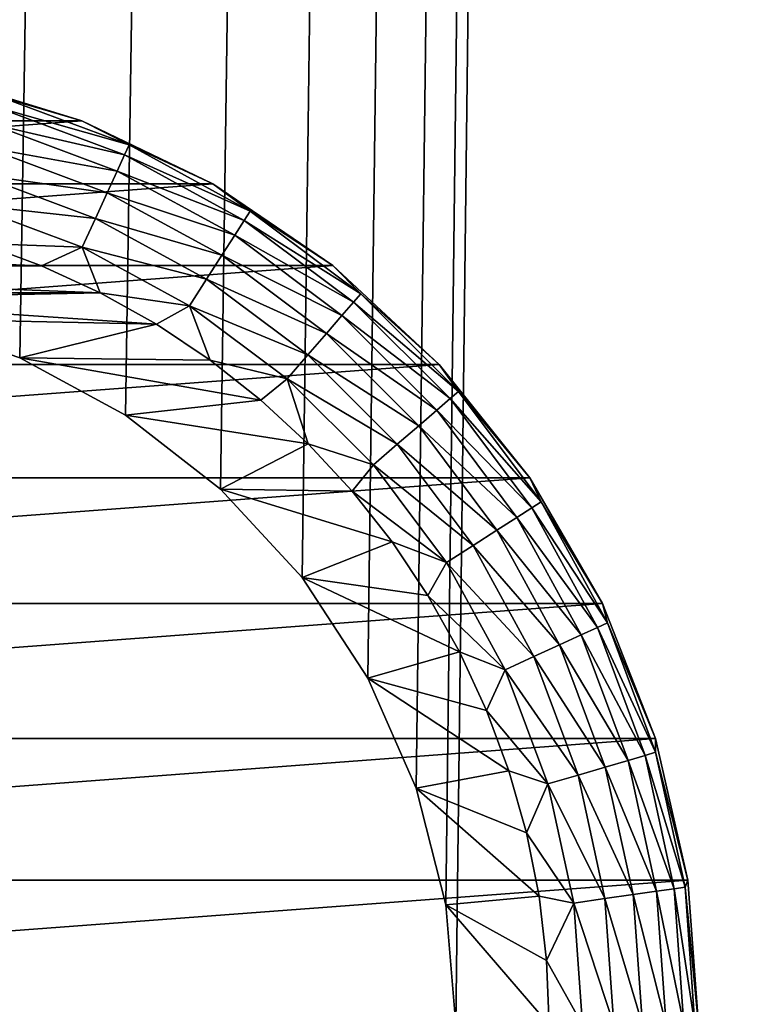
# Model space of a CAD drawing. Extents: x 0 to 500, y -78 to 1786.
# Tile 63 of 195: x 49 to 59, y 110 to 124. Entities that reach past the tile are written whole.
import ezdxf

# ---------------------------------------------------------------- set-up
doc = ezdxf.new("R2010")
doc.units = 0
doc.header["$LTSCALE"] = 52.148148
for name, color, linetype in [('115', 7, 'CONTINUOUS'), ('119', 7, 'CONTINUOUS'), ('120', 7, 'CONTINUOUS'), ('123', 7, 'CONTINUOUS'), ('129', 7, 'CONTINUOUS'), ('4', 7, 'CONTINUOUS'), ('6', 7, 'CONTINUOUS')]:
    doc.layers.add(name, color=color, linetype=linetype)

msp = doc.modelspace()

# ---------------------------------------------------------------- linework, layer by layer
at = {"layer": '115', "color": 7, "linetype": 'CONTINUOUS'}
for points in [[(48.917, 119.129, 15), (47.394, 119.652, 15), (48.917, 119.129, 26), (48.917, 119.129, 15)], [(48.917, 119.129, 26), (47.394, 119.652, 15), (47.394, 119.652, 26), (48.917, 119.129, 26)], [(50.333, 118.362, 15), (48.917, 119.129, 15), (50.333, 118.362, 26), (50.333, 118.362, 15)], [(50.333, 118.362, 26), (48.917, 119.129, 15), (48.917, 119.129, 26), (50.333, 118.362, 26)], [(51.604, 117.373, 15), (50.333, 118.362, 15), (51.604, 117.373, 26), (51.604, 117.373, 15)], [(51.604, 117.373, 26), (50.333, 118.362, 15), (50.333, 118.362, 26), (51.604, 117.373, 26)], [(52.694, 116.188, 15), (51.604, 117.373, 15), (52.694, 116.188, 26), (52.694, 116.188, 15)], [(52.694, 116.188, 26), (51.604, 117.373, 15), (51.604, 117.373, 26), (52.694, 116.188, 26)], [(53.575, 114.84, 15), (52.694, 116.188, 15), (53.575, 114.84, 26), (53.575, 114.84, 15)], [(53.575, 114.84, 26), (52.694, 116.188, 15), (52.694, 116.188, 26), (53.575, 114.84, 26)], [(54.222, 113.366, 15), (53.575, 114.84, 15), (54.222, 113.366, 26), (54.222, 113.366, 15)], [(54.222, 113.366, 26), (53.575, 114.84, 15), (53.575, 114.84, 26), (54.222, 113.366, 26)], [(54.617, 111.805, 15), (54.222, 113.366, 15), (54.617, 111.805, 26), (54.617, 111.805, 15)], [(54.617, 111.805, 26), (54.222, 113.366, 15), (54.222, 113.366, 26), (54.617, 111.805, 26)], [(54.75, 110.2, 15), (54.617, 111.805, 15), (54.75, 110.2, 26), (54.75, 110.2, 15)], [(54.75, 110.2, 26), (54.617, 111.805, 15), (54.617, 111.805, 26), (54.75, 110.2, 26)]]:
    msp.add_3dface(points, dxfattribs=at)
at = {"layer": '119', "color": 7, "linetype": 'CONTINUOUS'}
for points in [[(41.601, 120.662, 26), (49.21, 120.363, 26), (40.79, 120.363, 26), (41.601, 120.662, 26)], [(48.399, 120.662, 26), (49.21, 120.363, 26), (41.601, 120.662, 26), (48.399, 120.662, 26)], [(40.79, 120.363, 26), (49.994, 120.001, 26), (40.006, 120.001, 26), (40.79, 120.363, 26)], [(49.21, 120.363, 26), (49.994, 120.001, 26), (40.79, 120.363, 26), (49.21, 120.363, 26)], [(49.994, 120.001, 26), (45.805, 119.917, 26), (40.006, 120.001, 26), (49.994, 120.001, 26)], [(50.747, 119.579, 26), (45.805, 119.917, 26), (49.994, 120.001, 26), (50.747, 119.579, 26)], [(47.394, 119.652, 26), (45.805, 119.917, 26), (50.747, 119.579, 26), (47.394, 119.652, 26)], [(48.917, 119.129, 26), (47.394, 119.652, 26), (50.747, 119.579, 26), (48.917, 119.129, 26)], [(51.466, 119.099, 26), (48.917, 119.129, 26), (50.747, 119.579, 26), (51.466, 119.099, 26)], [(50.333, 118.362, 26), (48.917, 119.129, 26), (52.144, 118.564, 26), (50.333, 118.362, 26)], [(52.144, 118.564, 26), (48.917, 119.129, 26), (51.466, 119.099, 26), (52.144, 118.564, 26)], [(52.778, 117.978, 26), (50.333, 118.362, 26), (52.144, 118.564, 26), (52.778, 117.978, 26)], [(51.604, 117.373, 26), (50.333, 118.362, 26), (52.778, 117.978, 26), (51.604, 117.373, 26)], [(53.364, 117.344, 26), (51.604, 117.373, 26), (52.778, 117.978, 26), (53.364, 117.344, 26)], [(52.694, 116.188, 26), (51.604, 117.373, 26), (53.899, 116.666, 26), (52.694, 116.188, 26)], [(53.899, 116.666, 26), (51.604, 117.373, 26), (53.364, 117.344, 26), (53.899, 116.666, 26)], [(54.379, 115.947, 26), (52.694, 116.188, 26), (53.899, 116.666, 26), (54.379, 115.947, 26)], [(53.575, 114.84, 26), (52.694, 116.188, 26), (54.801, 115.194, 26), (53.575, 114.84, 26)], [(54.801, 115.194, 26), (52.694, 116.188, 26), (54.379, 115.947, 26), (54.801, 115.194, 26)], [(55.163, 114.409, 26), (53.575, 114.84, 26), (54.801, 115.194, 26), (55.163, 114.409, 26)], [(54.222, 113.366, 26), (53.575, 114.84, 26), (55.462, 113.599, 26), (54.222, 113.366, 26)], [(55.462, 113.599, 26), (53.575, 114.84, 26), (55.163, 114.409, 26), (55.462, 113.599, 26)], [(55.696, 112.768, 26), (54.222, 113.366, 26), (55.462, 113.599, 26), (55.696, 112.768, 26)], [(54.617, 111.805, 26), (54.222, 113.366, 26), (55.865, 111.921, 26), (54.617, 111.805, 26)], [(55.865, 111.921, 26), (54.222, 113.366, 26), (55.696, 112.768, 26), (55.865, 111.921, 26)], [(55.966, 111.063, 26), (54.617, 111.805, 26), (55.865, 111.921, 26), (55.966, 111.063, 26)], [(54.75, 110.2, 26), (54.617, 111.805, 26), (56, 110.2, 26), (54.75, 110.2, 26)], [(56, 110.2, 26), (54.617, 111.805, 26), (55.966, 111.063, 26), (56, 110.2, 26)]]:
    msp.add_3dface(points, dxfattribs=at)
at = {"layer": '120', "color": 7, "linetype": 'CONTINUOUS'}
for points in [[(47.893, 122.874, 76), (40.251, 122.301, 76), (49.749, 122.301, 76), (47.893, 122.874, 76)], [(40.251, 122.301, 76), (38.5, 121.458, 76), (49.749, 122.301, 76), (40.251, 122.301, 76)], [(49.749, 122.301, 76), (38.5, 121.458, 76), (51.5, 121.458, 76), (49.749, 122.301, 76)], [(38.5, 121.458, 76), (36.895, 120.364, 76), (51.5, 121.458, 76), (38.5, 121.458, 76)], [(51.5, 121.458, 76), (36.895, 120.364, 76), (53.105, 120.364, 76), (51.5, 121.458, 76)], [(36.895, 120.364, 76), (35.47, 119.042, 76), (53.105, 120.364, 76), (36.895, 120.364, 76)], [(53.105, 120.364, 76), (35.47, 119.042, 76), (54.53, 119.042, 76), (53.105, 120.364, 76)], [(35.47, 119.042, 76), (34.259, 117.523, 76), (54.53, 119.042, 76), (35.47, 119.042, 76)], [(54.53, 119.042, 76), (34.259, 117.523, 76), (55.741, 117.523, 76), (54.53, 119.042, 76)], [(34.259, 117.523, 76), (33.287, 115.84, 76), (55.741, 117.523, 76), (34.259, 117.523, 76)], [(55.741, 117.523, 76), (33.287, 115.84, 76), (56.713, 115.84, 76), (55.741, 117.523, 76)], [(33.287, 115.84, 76), (32.578, 114.032, 76), (56.713, 115.84, 76), (33.287, 115.84, 76)], [(56.713, 115.84, 76), (32.578, 114.032, 76), (57.422, 114.032, 76), (56.713, 115.84, 76)], [(32.578, 114.032, 76), (32.145, 112.138, 76), (57.422, 114.032, 76), (32.578, 114.032, 76)], [(57.422, 114.032, 76), (32.145, 112.138, 76), (57.855, 112.138, 76), (57.422, 114.032, 76)], [(32, 110.2, 76), (58, 110.2, 76), (57.855, 112.138, 76), (32, 110.2, 76)], [(32.145, 112.138, 76), (32, 110.2, 76), (57.855, 112.138, 76), (32.145, 112.138, 76)]]:
    msp.add_3dface(points, dxfattribs=at)
at = {"layer": '123', "color": 7, "linetype": 'CONTINUOUS'}
for points in [[(47.893, 122.874, 76), (49.749, 122.301, 76), (47.893, 122.874, 28), (47.893, 122.874, 76)], [(47.893, 122.874, 28), (49.749, 122.301, 76), (49.749, 122.301, 28), (47.893, 122.874, 28)], [(49.749, 122.301, 76), (51.5, 121.458, 76), (49.749, 122.301, 28), (49.749, 122.301, 76)], [(49.749, 122.301, 28), (51.5, 121.458, 76), (51.5, 121.458, 28), (49.749, 122.301, 28)], [(51.5, 121.458, 76), (53.105, 120.364, 76), (51.5, 121.458, 28), (51.5, 121.458, 76)], [(51.5, 121.458, 28), (53.105, 120.364, 76), (53.105, 120.364, 28), (51.5, 121.458, 28)], [(53.105, 120.364, 76), (54.53, 119.042, 76), (53.105, 120.364, 28), (53.105, 120.364, 76)], [(53.105, 120.364, 28), (54.53, 119.042, 76), (54.53, 119.042, 28), (53.105, 120.364, 28)], [(54.53, 119.042, 76), (55.741, 117.523, 76), (54.53, 119.042, 28), (54.53, 119.042, 76)], [(54.53, 119.042, 28), (55.741, 117.523, 76), (55.741, 117.523, 28), (54.53, 119.042, 28)], [(55.741, 117.523, 76), (56.713, 115.84, 76), (55.741, 117.523, 28), (55.741, 117.523, 76)], [(55.741, 117.523, 28), (56.713, 115.84, 76), (56.713, 115.84, 28), (55.741, 117.523, 28)], [(56.713, 115.84, 76), (57.422, 114.032, 76), (56.713, 115.84, 28), (56.713, 115.84, 76)], [(56.713, 115.84, 28), (57.422, 114.032, 76), (57.422, 114.032, 28), (56.713, 115.84, 28)], [(57.422, 114.032, 76), (57.855, 112.138, 76), (57.422, 114.032, 28), (57.422, 114.032, 76)], [(57.422, 114.032, 28), (57.855, 112.138, 76), (57.855, 112.138, 28), (57.422, 114.032, 28)], [(57.855, 112.138, 76), (58, 110.2, 76), (57.855, 112.138, 28), (57.855, 112.138, 76)], [(57.855, 112.138, 28), (58, 110.2, 76), (58, 110.2, 28), (57.855, 112.138, 28)]]:
    msp.add_3dface(points, dxfattribs=at)
at = {"layer": '129', "color": 7, "linetype": 'CONTINUOUS'}
for points in [[(47.893, 122.874, 28), (49.749, 122.301, 28), (48.649, 122.626, 27.557), (47.893, 122.874, 28)], [(50.38, 121.98, 27.557), (48.607, 122.484, 27.134), (48.649, 122.626, 27.557), (50.38, 121.98, 27.557)], [(49.749, 122.301, 28), (50.38, 121.98, 27.557), (48.649, 122.626, 27.557), (49.749, 122.301, 28)], [(50.318, 121.846, 27.134), (48.54, 122.256, 26.754), (48.607, 122.484, 27.134), (50.318, 121.846, 27.134)], [(50.318, 121.846, 27.134), (48.607, 122.484, 27.134), (50.38, 121.98, 27.557), (50.318, 121.846, 27.134)], [(50.219, 121.629, 26.754), (48.451, 121.952, 26.437), (48.54, 122.256, 26.754), (50.219, 121.629, 26.754)], [(50.219, 121.629, 26.754), (48.54, 122.256, 26.754), (50.318, 121.846, 27.134), (50.219, 121.629, 26.754)], [(49.749, 122.301, 28), (51.5, 121.458, 28), (50.38, 121.98, 27.557), (49.749, 122.301, 28)], [(50.088, 121.341, 26.437), (48.344, 121.587, 26.198), (48.451, 121.952, 26.437), (50.088, 121.341, 26.437)], [(50.088, 121.341, 26.437), (48.451, 121.952, 26.437), (50.219, 121.629, 26.754), (50.088, 121.341, 26.437)], [(52.001, 121.095, 27.557), (50.318, 121.846, 27.134), (50.38, 121.98, 27.557), (52.001, 121.095, 27.557)], [(51.5, 121.458, 28), (52.001, 121.095, 27.557), (50.38, 121.98, 27.557), (51.5, 121.458, 28)], [(51.922, 120.97, 27.134), (50.219, 121.629, 26.754), (50.318, 121.846, 27.134), (51.922, 120.97, 27.134)], [(51.922, 120.97, 27.134), (50.318, 121.846, 27.134), (52.001, 121.095, 27.557), (51.922, 120.97, 27.134)], [(49.93, 120.996, 26.198), (48.224, 121.181, 26.05), (48.344, 121.587, 26.198), (49.93, 120.996, 26.198)], [(49.93, 120.996, 26.198), (48.344, 121.587, 26.198), (50.088, 121.341, 26.437), (49.93, 120.996, 26.198)], [(51.793, 120.77, 26.754), (50.088, 121.341, 26.437), (50.219, 121.629, 26.754), (51.793, 120.77, 26.754)], [(51.793, 120.77, 26.754), (50.219, 121.629, 26.754), (51.922, 120.97, 27.134), (51.793, 120.77, 26.754)], [(51.5, 121.458, 28), (53.105, 120.364, 28), (52.001, 121.095, 27.557), (51.5, 121.458, 28)], [(51.622, 120.503, 26.437), (49.93, 120.996, 26.198), (50.088, 121.341, 26.437), (51.622, 120.503, 26.437)], [(51.622, 120.503, 26.437), (50.088, 121.341, 26.437), (51.793, 120.77, 26.754), (51.622, 120.503, 26.437)], [(49.754, 120.611, 26.05), (48.399, 120.662, 26), (48.224, 121.181, 26.05), (49.754, 120.611, 26.05)], [(49.754, 120.611, 26.05), (48.224, 121.181, 26.05), (49.93, 120.996, 26.198), (49.754, 120.611, 26.05)], [(53.481, 119.987, 27.557), (51.922, 120.97, 27.134), (52.001, 121.095, 27.557), (53.481, 119.987, 27.557)], [(53.105, 120.364, 28), (53.481, 119.987, 27.557), (52.001, 121.095, 27.557), (53.105, 120.364, 28)], [(51.416, 120.184, 26.198), (49.754, 120.611, 26.05), (49.93, 120.996, 26.198), (51.416, 120.184, 26.198)], [(51.416, 120.184, 26.198), (49.93, 120.996, 26.198), (51.622, 120.503, 26.437), (51.416, 120.184, 26.198)], [(53.384, 119.876, 27.134), (51.793, 120.77, 26.754), (51.922, 120.97, 27.134), (53.384, 119.876, 27.134)], [(53.384, 119.876, 27.134), (51.922, 120.97, 27.134), (53.481, 119.987, 27.557), (53.384, 119.876, 27.134)], [(53.228, 119.696, 26.754), (51.622, 120.503, 26.437), (51.793, 120.77, 26.754), (53.228, 119.696, 26.754)], [(53.228, 119.696, 26.754), (51.793, 120.77, 26.754), (53.384, 119.876, 27.134), (53.228, 119.696, 26.754)], [(49.21, 120.363, 26), (48.399, 120.662, 26), (49.754, 120.611, 26.05), (49.21, 120.363, 26)], [(49.994, 120.001, 26), (49.21, 120.363, 26), (49.754, 120.611, 26.05), (49.994, 120.001, 26)], [(51.188, 119.828, 26.05), (49.994, 120.001, 26), (49.754, 120.611, 26.05), (51.188, 119.828, 26.05)], [(51.188, 119.828, 26.05), (49.754, 120.611, 26.05), (51.416, 120.184, 26.198), (51.188, 119.828, 26.05)], [(53.021, 119.456, 26.437), (51.416, 120.184, 26.198), (51.622, 120.503, 26.437), (53.021, 119.456, 26.437)], [(53.021, 119.456, 26.437), (51.622, 120.503, 26.437), (53.228, 119.696, 26.754), (53.021, 119.456, 26.437)], [(53.105, 120.364, 28), (54.53, 119.042, 28), (53.481, 119.987, 27.557), (53.105, 120.364, 28)], [(52.772, 119.169, 26.198), (51.188, 119.828, 26.05), (51.416, 120.184, 26.198), (52.772, 119.169, 26.198)], [(52.772, 119.169, 26.198), (51.416, 120.184, 26.198), (53.021, 119.456, 26.437), (52.772, 119.169, 26.198)], [(50.747, 119.579, 26), (49.994, 120.001, 26), (51.188, 119.828, 26.05), (50.747, 119.579, 26)], [(54.787, 118.681, 27.557), (53.384, 119.876, 27.134), (53.481, 119.987, 27.557), (54.787, 118.681, 27.557)], [(54.53, 119.042, 28), (54.787, 118.681, 27.557), (53.481, 119.987, 27.557), (54.53, 119.042, 28)], [(54.676, 118.584, 27.134), (53.228, 119.696, 26.754), (53.384, 119.876, 27.134), (54.676, 118.584, 27.134)], [(54.676, 118.584, 27.134), (53.384, 119.876, 27.134), (54.787, 118.681, 27.557), (54.676, 118.584, 27.134)], [(51.466, 119.099, 26), (50.747, 119.579, 26), (51.188, 119.828, 26.05), (51.466, 119.099, 26)], [(52.495, 118.85, 26.05), (51.466, 119.099, 26), (51.188, 119.828, 26.05), (52.495, 118.85, 26.05)], [(52.495, 118.85, 26.05), (51.188, 119.828, 26.05), (52.772, 119.169, 26.198), (52.495, 118.85, 26.05)], [(54.496, 118.428, 26.754), (53.021, 119.456, 26.437), (53.228, 119.696, 26.754), (54.496, 118.428, 26.754)], [(54.496, 118.428, 26.754), (53.228, 119.696, 26.754), (54.676, 118.584, 27.134), (54.496, 118.428, 26.754)], [(54.256, 118.221, 26.437), (52.772, 119.169, 26.198), (53.021, 119.456, 26.437), (54.256, 118.221, 26.437)], [(54.256, 118.221, 26.437), (53.021, 119.456, 26.437), (54.496, 118.428, 26.754), (54.256, 118.221, 26.437)], [(52.144, 118.564, 26), (51.466, 119.099, 26), (52.495, 118.85, 26.05), (52.144, 118.564, 26)], [(53.969, 117.972, 26.198), (52.495, 118.85, 26.05), (52.772, 119.169, 26.198), (53.969, 117.972, 26.198)], [(53.969, 117.972, 26.198), (52.772, 119.169, 26.198), (54.256, 118.221, 26.437), (53.969, 117.972, 26.198)], [(54.53, 119.042, 28), (55.741, 117.523, 28), (54.787, 118.681, 27.557), (54.53, 119.042, 28)], [(52.778, 117.978, 26), (52.144, 118.564, 26), (52.495, 118.85, 26.05), (52.778, 117.978, 26)], [(53.65, 117.695, 26.05), (52.778, 117.978, 26), (52.495, 118.85, 26.05), (53.65, 117.695, 26.05)], [(53.65, 117.695, 26.05), (52.495, 118.85, 26.05), (53.969, 117.972, 26.198), (53.65, 117.695, 26.05)], [(55.895, 117.201, 27.557), (54.676, 118.584, 27.134), (54.787, 118.681, 27.557), (55.895, 117.201, 27.557)], [(55.741, 117.523, 28), (55.895, 117.201, 27.557), (54.787, 118.681, 27.557), (55.741, 117.523, 28)], [(55.77, 117.122, 27.134), (54.496, 118.428, 26.754), (54.676, 118.584, 27.134), (55.77, 117.122, 27.134)], [(55.77, 117.122, 27.134), (54.676, 118.584, 27.134), (55.895, 117.201, 27.557), (55.77, 117.122, 27.134)], [(55.57, 116.993, 26.754), (54.256, 118.221, 26.437), (54.496, 118.428, 26.754), (55.57, 116.993, 26.754)], [(55.57, 116.993, 26.754), (54.496, 118.428, 26.754), (55.77, 117.122, 27.134), (55.57, 116.993, 26.754)], [(55.303, 116.822, 26.437), (53.969, 117.972, 26.198), (54.256, 118.221, 26.437), (55.303, 116.822, 26.437)], [(55.303, 116.822, 26.437), (54.256, 118.221, 26.437), (55.57, 116.993, 26.754), (55.303, 116.822, 26.437)], [(53.364, 117.344, 26), (52.778, 117.978, 26), (53.65, 117.695, 26.05), (53.364, 117.344, 26)], [(54.984, 116.616, 26.198), (53.65, 117.695, 26.05), (53.969, 117.972, 26.198), (54.984, 116.616, 26.198)], [(54.984, 116.616, 26.198), (53.969, 117.972, 26.198), (55.303, 116.822, 26.437), (54.984, 116.616, 26.198)], [(54.628, 116.388, 26.05), (53.364, 117.344, 26), (53.65, 117.695, 26.05), (54.628, 116.388, 26.05)], [(54.628, 116.388, 26.05), (53.65, 117.695, 26.05), (54.984, 116.616, 26.198), (54.628, 116.388, 26.05)], [(55.741, 117.523, 28), (56.713, 115.84, 28), (55.895, 117.201, 27.557), (55.741, 117.523, 28)], [(53.899, 116.666, 26), (53.364, 117.344, 26), (54.628, 116.388, 26.05), (53.899, 116.666, 26)], [(56.78, 115.58, 27.557), (55.77, 117.122, 27.134), (55.895, 117.201, 27.557), (56.78, 115.58, 27.557)], [(56.713, 115.84, 28), (56.78, 115.58, 27.557), (55.895, 117.201, 27.557), (56.713, 115.84, 28)], [(56.646, 115.518, 27.134), (55.57, 116.993, 26.754), (55.77, 117.122, 27.134), (56.646, 115.518, 27.134)], [(56.646, 115.518, 27.134), (55.77, 117.122, 27.134), (56.78, 115.58, 27.557), (56.646, 115.518, 27.134)], [(56.429, 115.419, 26.754), (55.303, 116.822, 26.437), (55.57, 116.993, 26.754), (56.429, 115.419, 26.754)], [(56.429, 115.419, 26.754), (55.57, 116.993, 26.754), (56.646, 115.518, 27.134), (56.429, 115.419, 26.754)], [(56.141, 115.288, 26.437), (54.984, 116.616, 26.198), (55.303, 116.822, 26.437), (56.141, 115.288, 26.437)], [(56.141, 115.288, 26.437), (55.303, 116.822, 26.437), (56.429, 115.419, 26.754), (56.141, 115.288, 26.437)], [(54.379, 115.947, 26), (53.899, 116.666, 26), (54.628, 116.388, 26.05), (54.379, 115.947, 26)], [(55.796, 115.13, 26.198), (54.628, 116.388, 26.05), (54.984, 116.616, 26.198), (55.796, 115.13, 26.198)], [(55.796, 115.13, 26.198), (54.984, 116.616, 26.198), (56.141, 115.288, 26.437), (55.796, 115.13, 26.198)], [(55.411, 114.954, 26.05), (54.379, 115.947, 26), (54.628, 116.388, 26.05), (55.411, 114.954, 26.05)], [(55.411, 114.954, 26.05), (54.628, 116.388, 26.05), (55.796, 115.13, 26.198), (55.411, 114.954, 26.05)], [(54.801, 115.194, 26), (54.379, 115.947, 26), (55.411, 114.954, 26.05), (54.801, 115.194, 26)], [(56.713, 115.84, 28), (57.422, 114.032, 28), (56.78, 115.58, 27.557), (56.713, 115.84, 28)], [(57.284, 113.807, 27.134), (56.429, 115.419, 26.754), (56.646, 115.518, 27.134), (57.284, 113.807, 27.134)], [(57.426, 113.849, 27.557), (56.646, 115.518, 27.134), (56.78, 115.58, 27.557), (57.426, 113.849, 27.557)], [(57.284, 113.807, 27.134), (56.646, 115.518, 27.134), (57.426, 113.849, 27.557), (57.284, 113.807, 27.134)], [(57.422, 114.032, 28), (57.426, 113.849, 27.557), (56.78, 115.58, 27.557), (57.422, 114.032, 28)], [(57.056, 113.74, 26.754), (56.141, 115.288, 26.437), (56.429, 115.419, 26.754), (57.056, 113.74, 26.754)], [(57.056, 113.74, 26.754), (56.429, 115.419, 26.754), (57.284, 113.807, 27.134), (57.056, 113.74, 26.754)], [(56.752, 113.651, 26.437), (55.796, 115.13, 26.198), (56.141, 115.288, 26.437), (56.752, 113.651, 26.437)], [(56.752, 113.651, 26.437), (56.141, 115.288, 26.437), (57.056, 113.74, 26.754), (56.752, 113.651, 26.437)], [(55.163, 114.409, 26), (54.801, 115.194, 26), (55.411, 114.954, 26.05), (55.163, 114.409, 26)], [(56.387, 113.544, 26.198), (55.411, 114.954, 26.05), (55.796, 115.13, 26.198), (56.387, 113.544, 26.198)], [(56.387, 113.544, 26.198), (55.796, 115.13, 26.198), (56.752, 113.651, 26.437), (56.387, 113.544, 26.198)], [(55.981, 113.424, 26.05), (55.163, 114.409, 26), (55.411, 114.954, 26.05), (55.981, 113.424, 26.05)], [(55.981, 113.424, 26.05), (55.411, 114.954, 26.05), (56.387, 113.544, 26.198), (55.981, 113.424, 26.05)], [(55.462, 113.599, 26), (55.163, 114.409, 26), (55.981, 113.424, 26.05), (55.462, 113.599, 26)], [(57.422, 114.032, 28), (57.855, 112.138, 28), (57.426, 113.849, 27.557), (57.422, 114.032, 28)], [(57.672, 112.022, 27.134), (57.056, 113.74, 26.754), (57.284, 113.807, 27.134), (57.672, 112.022, 27.134)], [(57.819, 112.043, 27.557), (57.284, 113.807, 27.134), (57.426, 113.849, 27.557), (57.819, 112.043, 27.557)], [(57.672, 112.022, 27.134), (57.284, 113.807, 27.134), (57.819, 112.043, 27.557), (57.672, 112.022, 27.134)], [(57.855, 112.138, 28), (57.819, 112.043, 27.557), (57.426, 113.849, 27.557), (57.855, 112.138, 28)], [(57.123, 111.943, 26.437), (56.387, 113.544, 26.198), (56.752, 113.651, 26.437), (57.123, 111.943, 26.437)], [(57.437, 111.988, 26.754), (56.752, 113.651, 26.437), (57.056, 113.74, 26.754), (57.437, 111.988, 26.754)], [(57.123, 111.943, 26.437), (56.752, 113.651, 26.437), (57.437, 111.988, 26.754), (57.123, 111.943, 26.437)], [(57.437, 111.988, 26.754), (57.056, 113.74, 26.754), (57.672, 112.022, 27.134), (57.437, 111.988, 26.754)], [(55.696, 112.768, 26), (55.462, 113.599, 26), (55.981, 113.424, 26.05), (55.696, 112.768, 26)], [(56.747, 111.889, 26.198), (55.981, 113.424, 26.05), (56.387, 113.544, 26.198), (56.747, 111.889, 26.198)], [(56.747, 111.889, 26.198), (56.387, 113.544, 26.198), (57.123, 111.943, 26.437), (56.747, 111.889, 26.198)], [(56.329, 111.829, 26.05), (55.696, 112.768, 26), (55.981, 113.424, 26.05), (56.329, 111.829, 26.05)], [(56.329, 111.829, 26.05), (55.981, 113.424, 26.05), (56.747, 111.889, 26.198), (56.329, 111.829, 26.05)], [(55.865, 111.921, 26), (55.696, 112.768, 26), (56.329, 111.829, 26.05), (55.865, 111.921, 26)], [(57.855, 112.138, 28), (58, 110.2, 28), (57.819, 112.043, 27.557), (57.855, 112.138, 28)], [(55.966, 111.063, 26), (55.865, 111.921, 26), (56.329, 111.829, 26.05), (55.966, 111.063, 26)], [(57.248, 110.2, 26.437), (56.747, 111.889, 26.198), (57.123, 111.943, 26.437), (57.248, 110.2, 26.437)], [(57.565, 110.2, 26.754), (57.123, 111.943, 26.437), (57.437, 111.988, 26.754), (57.565, 110.2, 26.754)], [(57.565, 110.2, 26.754), (57.248, 110.2, 26.437), (57.123, 111.943, 26.437), (57.565, 110.2, 26.754)], [(57.803, 110.2, 27.134), (57.437, 111.988, 26.754), (57.672, 112.022, 27.134), (57.803, 110.2, 27.134)], [(57.803, 110.2, 27.134), (57.565, 110.2, 26.754), (57.437, 111.988, 26.754), (57.803, 110.2, 27.134)], [(57.95, 110.2, 27.557), (57.672, 112.022, 27.134), (57.819, 112.043, 27.557), (57.95, 110.2, 27.557)], [(57.95, 110.2, 27.557), (57.803, 110.2, 27.134), (57.672, 112.022, 27.134), (57.95, 110.2, 27.557)], [(58, 110.2, 28), (57.95, 110.2, 27.557), (57.819, 112.043, 27.557), (58, 110.2, 28)], [(56.445, 110.2, 26.05), (55.966, 111.063, 26), (56.329, 111.829, 26.05), (56.445, 110.2, 26.05)], [(56.868, 110.2, 26.198), (56.329, 111.829, 26.05), (56.747, 111.889, 26.198), (56.868, 110.2, 26.198)], [(56.868, 110.2, 26.198), (56.445, 110.2, 26.05), (56.329, 111.829, 26.05), (56.868, 110.2, 26.198)], [(57.248, 110.2, 26.437), (56.868, 110.2, 26.198), (56.747, 111.889, 26.198), (57.248, 110.2, 26.437)], [(56, 110.2, 26), (55.966, 111.063, 26), (56.445, 110.2, 26.05), (56, 110.2, 26)]]:
    msp.add_3dface(points, dxfattribs=at)
at = {"layer": '4', "color": 7, "linetype": 'CONTINUOUS'}
for points in [[(75, 1778.4, -15), (75, 2, -15), (15, 1778.4, -15), (75, 1778.4, -15)], [(15, 1778.4, -15), (75, 2, -15), (15, 2, -15), (15, 1778.4, -15)]]:
    msp.add_3dface(points, dxfattribs=at)
at = {"layer": '6', "color": 7, "linetype": 'CONTINUOUS'}
for points in [[(75, 1778.4, 15), (54.617, 1668.595, 15), (44.195, 119.917, 15), (75, 1778.4, 15)], [(45.805, 119.917, 15), (75, 1778.4, 15), (44.195, 119.917, 15), (45.805, 119.917, 15)], [(47.394, 119.652, 15), (75, 1778.4, 15), (45.805, 119.917, 15), (47.394, 119.652, 15)], [(48.917, 119.129, 15), (75, 1778.4, 15), (47.394, 119.652, 15), (48.917, 119.129, 15)], [(50.333, 118.362, 15), (75, 1778.4, 15), (48.917, 119.129, 15), (50.333, 118.362, 15)], [(51.604, 117.373, 15), (75, 1778.4, 15), (50.333, 118.362, 15), (51.604, 117.373, 15)], [(52.694, 116.188, 15), (75, 1778.4, 15), (51.604, 117.373, 15), (52.694, 116.188, 15)], [(53.575, 114.84, 15), (75, 1778.4, 15), (52.694, 116.188, 15), (53.575, 114.84, 15)], [(54.222, 113.366, 15), (75, 1778.4, 15), (53.575, 114.84, 15), (54.222, 113.366, 15)], [(54.617, 111.805, 15), (75, 1778.4, 15), (54.222, 113.366, 15), (54.617, 111.805, 15)], [(54.75, 110.2, 15), (75, 1778.4, 15), (54.617, 111.805, 15), (54.75, 110.2, 15)], [(75, 2, 15), (75, 1778.4, 15), (54.75, 110.2, 15), (75, 2, 15)], [(54.617, 1668.595, 15), (54.222, 1667.034, 15), (44.195, 119.917, 15), (54.617, 1668.595, 15)], [(54.222, 1667.034, 15), (53.575, 1665.56, 15), (44.195, 119.917, 15), (54.222, 1667.034, 15)], [(53.575, 1665.56, 15), (52.694, 1664.211, 15), (44.195, 119.917, 15), (53.575, 1665.56, 15)], [(52.694, 1664.211, 15), (51.603, 1663.027, 15), (44.195, 119.917, 15), (52.694, 1664.211, 15)], [(51.603, 1663.027, 15), (50.333, 1662.038, 15), (44.195, 119.917, 15), (51.603, 1663.027, 15)], [(50.333, 1662.038, 15), (48.916, 1661.271, 15), (44.195, 119.917, 15), (50.333, 1662.038, 15)]]:
    msp.add_3dface(points, dxfattribs=at)

doc.saveas('drawing.dxf')
